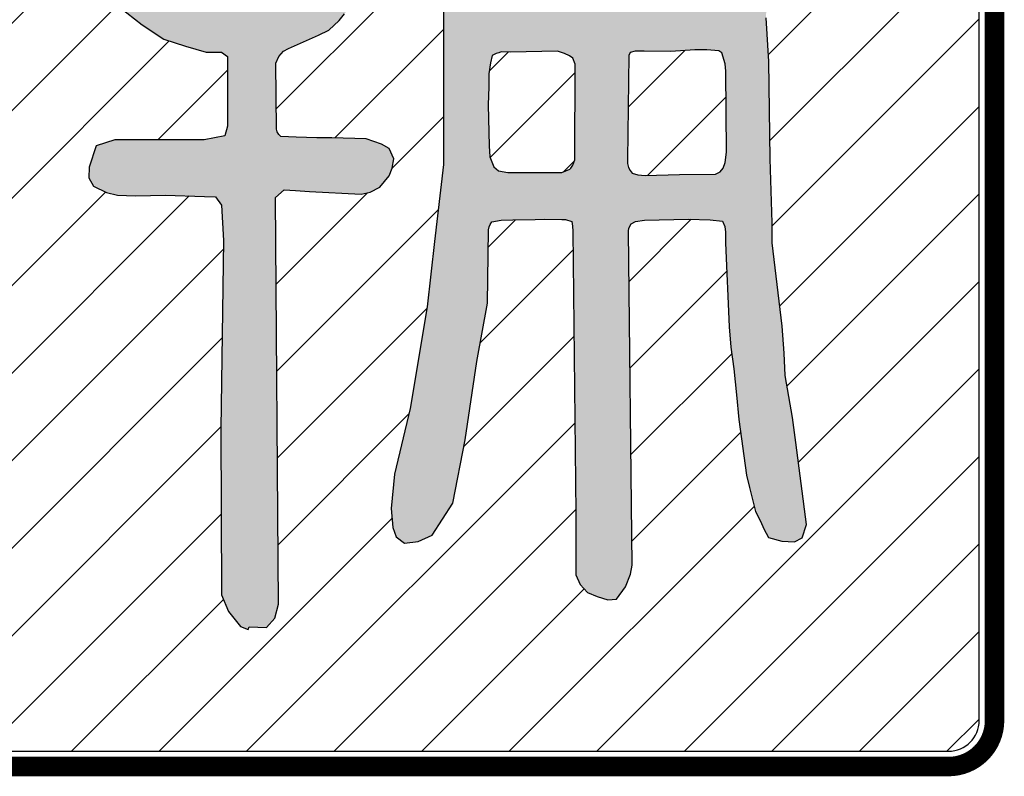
# Model space of a CAD drawing. Extents: x 475446 to 490894, y 3788879 to 3821323.
# Tile 46 of 75: x 484724.39 to 484729.44, y 3818429.85 to 3818433.73. Entities that reach past the tile are written whole.
import ezdxf

# ---------------------------------------------------------------- set-up
doc = ezdxf.new("R2010")
doc.units = 0
doc.header["$LTSCALE"] = 0.5
doc.layers.get('0').update_dxf_attribs({"linetype": 'CONTINUOUS'})
doc.layers.add('TK-PUBLIC', color=7, linetype='CONTINUOUS')
pattern_1 = [(45, (485181.9216356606, 3817979.207602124), (-0.4490128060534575, 0.4490128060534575), [])]

# ---------------------------------------------------------------- blocks, each defined once
blk = doc.blocks.new('02')
h = blk.add_hatch()
h.set_pattern_fill('ANSI31', color=256, scale=0.4)
h.set_pattern_definition(pattern_1)
edge = h.paths.add_edge_path()
edge.add_line((485111.6942535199, 3818307.058824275), (485111.6942535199, 3818322.176979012))
edge.add_arc((485111.3792919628, 3818322.176979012), 0.3149615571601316, 0, 89.99999997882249)
edge.add_line((485111.3792919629, 3818322.49194057), (485092.3241177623, 3818322.49194057))
edge.add_arc((485092.3241177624, 3818322.176979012), 0.314961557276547, 90.00000002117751, 180)
edge.add_line((485092.0091562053, 3818322.176979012), (485092.0091562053, 3818307.058824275))
edge.add_arc((485092.3241177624, 3818307.058824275), 0.3149615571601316, 180, 269.9999999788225)
edge.add_line((485092.3241177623, 3818306.743862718), (485111.3792919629, 3818306.743862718))
edge.add_arc((485111.3792919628, 3818307.058824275), 0.314961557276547, 270.0000000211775, 360)
h.paths.add_polyline_path([(485106.8715060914, 3818320.249691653), (485106.8208253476, 3818320.18805033), (485106.7741702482, 3818320.112751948), (485106.7167942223, 3818319.998045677), (485106.6952676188, 3818319.937099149), (485106.6737410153, 3818319.822371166), (485106.6629777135, 3818319.725577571), (485106.6629777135, 3818319.621597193), (485106.6378492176, 3818319.337968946), (485106.6665796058, 3818319.169481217), (485106.6880638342, 3818319.058335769), (485106.7203537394, 3818318.957959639), (485106.7598050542, 3818318.88268297), (485106.8745994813, 3818318.760789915), (485106.9391369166, 3818318.692678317), (485107.0754579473, 3818318.628149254), (485107.3050468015, 3818318.4696492), (485107.4162393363, 3818318.358525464), (485107.5453565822, 3818318.254566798), (485107.5668831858, 3818318.154168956), (485107.6098940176, 3818318.010780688), (485107.6134959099, 3818317.867370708), (485107.6170978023, 3818317.75622526), (485107.5991730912, 3818317.67378352), (485107.5489584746, 3818317.612836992), (485107.4628520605, 3818317.591320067), (485107.3050468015, 3818317.616419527), (485107.1651662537, 3818317.670200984), (485107.0001572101, 3818317.741895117), (485106.9320178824, 3818317.770577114), (485106.7490841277, 3818317.888887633), (485106.6450953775, 3818317.974911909), (485106.5231395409, 3818318.032275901), (485106.2039271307, 3818318.179268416), (485106.124982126, 3818318.175685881), (485106.0353161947, 3818318.132673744), (485105.9492521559, 3818318.093222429), (485105.9061989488, 3818318.046627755), (485105.8667476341, 3818317.964164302), (485105.8739514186, 3818317.820754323), (485105.9600154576, 3818317.70604805), (485106.064046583, 3818317.612836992), (485106.2182499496, 3818317.519625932), (485106.4083451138, 3818317.386963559), (485106.6199668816, 3818317.257905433), (485107.0216838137, 3818317.071483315), (485107.2440688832, 3818317.035636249), (485107.3803475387, 3818317.028471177), (485107.4592501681, 3818316.999789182), (485107.5668831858, 3818316.989041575), (485107.5991730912, 3818316.693992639), (485107.5750616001, 3818315.243239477), (485107.5865452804, 3818314.520783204), (485107.5578572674, 3818314.457708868), (485107.4832769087, 3818314.417584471), (485107.380008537, 3818314.406098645), (485106.7489993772, 3818314.394634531), (485106.668698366, 3818314.457708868), (485106.6629777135, 3818316.315459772), (485106.6176786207, 3818316.564500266), (485106.5749220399, 3818316.593746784), (485106.4939430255, 3818316.625207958), (485106.4309734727, 3818316.638713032), (485106.3342308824, 3818316.604972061), (485106.2374882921, 3818316.528522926), (485106.1587551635, 3818316.436354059), (485106.1250245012, 3818316.319433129), (485106.1515090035, 3818315.094444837), (485106.1975284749, 3818314.381281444), (485106.1975284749, 3818313.58658823), (485106.1975284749, 3818312.76414665), (485106.1053200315, 3818311.974946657), (485106.0305277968, 3818311.302037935), (485105.8577217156, 3818310.259454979), (485105.6966111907, 3818309.586546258), (485105.6621177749, 3818309.235718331), (485105.6793644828, 3818309.040177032), (485105.713900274, 3818308.942406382), (485105.8002185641, 3818308.879136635), (485105.9383193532, 3818308.896397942), (485106.082140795, 3818308.95966769), (485106.2951185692, 3818309.287849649), (485106.421693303, 3818309.937743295), (485106.542505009, 3818310.742923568), (485106.6518330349, 3818311.34222747), (485106.6575960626, 3818311.836834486), (485106.6606047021, 3818312.091932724), (485106.6662406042, 3818312.123003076), (485106.6775547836, 3818312.148428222), (485106.695945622, 3818312.176675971), (485106.7920102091, 3818312.192200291), (485106.9107031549, 3818312.196455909), (485107.1381732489, 3818312.197867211), (485107.2356785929, 3818312.202101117), (485107.4122984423, 3818312.199278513), (485107.4518768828, 3818312.199278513), (485107.5169228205, 3818312.177479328), (485107.5226010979, 3818312.13214397), (485107.5268386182, 3818312.081141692), (485107.5548910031, 3818309.18478119), (485107.5548910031, 3818308.918197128), (485107.5548910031, 3818308.790702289), (485107.5548910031, 3818308.709585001), (485107.5548910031, 3818308.553104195), (485107.601249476, 3818308.454595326), (485107.6766349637, 3818308.373456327), (485107.7751996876, 3818308.33287597), (485107.8853752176, 3818308.29811452), (485107.9723291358, 3818308.303911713), (485108.0650884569, 3818308.431406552), (485108.117294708, 3818308.55890139), (485108.1346685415, 3818308.651634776), (485108.096700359, 3818312.079730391), (485108.1012345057, 3818312.10928088), (485108.123947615, 3818312.1547248), (485108.1671703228, 3818312.177457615), (485108.2603957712, 3818312.193351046), (485108.7131324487, 3818312.204619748), (485108.9336953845, 3818312.195522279), (485109.0610328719, 3818312.181886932), (485109.0860342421, 3818312.127345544), (485109.0928566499, 3818312.068266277), (485109.0928566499, 3818311.961441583), (485109.1308672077, 3818311.099179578), (485109.1449357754, 3818310.890676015), (485109.1777341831, 3818310.665757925), (485109.2058713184, 3818310.401019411), (485109.2296014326, 3818310.145747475), (485109.3084616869, 3818309.577622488), (485109.3375734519, 3818309.45040991), (485109.399356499, 3818309.203258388), (485109.450291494, 3818309.105118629), (485109.4866494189, 3818309.025173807), (485109.5339401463, 3818308.937933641), (485109.6684814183, 3818308.89796123), (485109.7993784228, 3818308.890687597), (485109.8793828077, 3818308.934307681), (485109.9229868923, 3818309.068793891), (485109.8148453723, 3818309.912014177), (485109.7792925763, 3818310.168154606), (485109.7039918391, 3818310.600295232), (485109.6926352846, 3818310.826841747), (485109.6737359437, 3818311.106236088), (485109.5703404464, 3818311.960725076), (485109.5703404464, 3818312.164256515), (485109.5484748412, 3818312.823225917), (485109.5375420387, 3818313.820299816), (485109.5084302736, 3818314.267356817), (485109.5299145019, 3818316.414620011), (485109.5208038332, 3818316.619779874), (485109.5002518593, 3818316.647115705), (485109.4683433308, 3818316.681312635), (485109.4249934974, 3818316.708670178), (485109.3657105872, 3818316.736027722), (485109.3086735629, 3818316.754266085), (485109.1855312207, 3818316.747426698), (485109.1216717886, 3818316.726908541), (485109.0714995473, 3818316.690431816), (485109.0259038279, 3818316.619779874), (485109.0099283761, 3818316.567344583), (485109.0008177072, 3818316.435138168), (485108.9962411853, 3818316.339386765), (485108.9917070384, 3818316.241377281), (485108.9939952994, 3818316.163885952), (485108.9939952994, 3818316.113730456), (485108.9848422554, 3818316.084093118), (485108.9734433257, 3818316.056735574), (485108.9209828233, 3818316.020280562), (485108.8662764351, 3818316.013441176), (485108.7248703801, 3818316.011161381), (485108.37137643, 3818316.01572097), (485108.2776848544, 3818316.018022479), (485108.2434456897, 3818316.03170125), (485108.1841627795, 3818316.068156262), (485108.1339905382, 3818316.100073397), (485108.1134809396, 3818316.147949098), (485108.1408553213, 3818316.964484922), (485108.175094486, 3818317.028427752), (485108.248064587, 3818317.067184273), (485108.3415866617, 3818317.115038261), (485108.7063947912, 3818317.266090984), (485108.7975862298, 3818317.346296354), (485108.899710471, 3818317.462956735), (485108.9726381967, 3818317.546809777), (485109.0273445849, 3818317.637958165), (485109.0966704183, 3818317.747323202), (485109.3009612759, 3818318.076243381), (485109.3301577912, 3818318.324154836), (485109.2644338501, 3818318.667405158), (485109.1586653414, 3818318.933533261), (485109.0674739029, 3818319.130399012), (485108.8411055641, 3818319.407882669), (485108.6842749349, 3818319.502678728), (485108.563929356, 3818319.601100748), (485108.4763821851, 3818319.641203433), (485108.3268400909, 3818319.692249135), (485108.2100964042, 3818319.71776113), (485108.1189473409, 3818319.71776113), (485108.0277559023, 3818319.681306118), (485107.9694052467, 3818319.622986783), (485107.9474972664, 3818319.53913374), (485107.9803380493, 3818319.418825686), (485108.013136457, 3818319.349541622), (485108.1153030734, 3818319.258414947), (485108.2320043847, 3818319.152675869), (485108.436252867, 3818318.999560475), (485108.4836707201, 3818318.912081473), (485108.5712178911, 3818318.773535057), (485108.6332128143, 3818318.641545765), (485108.6368570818, 3818318.517590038), (485108.6550784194, 3818318.397281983), (485108.6514341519, 3818318.291564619), (485108.6295685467, 3818318.153018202), (485108.5857949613, 3818317.996255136), (485108.5529541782, 3818317.926992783), (485108.4946035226, 3818317.857730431), (485108.436252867, 3818317.806684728), (485108.3267977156, 3818317.755639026), (485108.1918750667, 3818317.697319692), (485108.1335244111, 3818317.697319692), (485108.1335244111, 3818317.784798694), (485108.1261935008, 3818317.916049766), (485108.1371686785, 3818318.061869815), (485108.1335244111, 3818318.233223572), (485108.0970393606, 3818318.397281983), (485108.0569100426, 3818318.535806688), (485107.9839823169, 3818318.65246707), (485107.9073679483, 3818318.714455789), (485107.7466388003, 3818318.842688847), (485107.6590916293, 3818318.897360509), (485107.5241266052, 3818318.955701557), (485107.3928482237, 3818319.032259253), (485107.2066515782, 3818319.200464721), (485107.1738531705, 3818319.291591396), (485107.1920745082, 3818319.452002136), (485107.1847435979, 3818319.809734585), (485107.1847435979, 3818319.966497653), (485107.1920321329, 3818320.090453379), (485107.1774550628, 3818320.174306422), (485107.1118158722, 3818320.214409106), (485107.0716865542, 3818320.228999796), (485107.0206244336, 3818320.258159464), (485106.9374842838, 3818320.270470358)], flags=16)
h.paths.add_polyline_path([(485103.8890544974, 3818320.085155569), (485103.8938852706, 3818319.840305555), (485103.8994787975, 3818319.633886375), (485103.92181053, 3818319.444207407), (485103.916217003, 3818319.221048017), (485103.9385487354, 3818318.875170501), (485103.9274040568, 3818318.629690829), (485103.916217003, 3818318.562751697), (485103.8715535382, 3818318.490210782), (485103.6538721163, 3818318.462332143), (485103.3134297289, 3818318.462332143), (485102.97264834, 3818318.422468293), (485102.9112466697, 3818318.338767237), (485102.8442938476, 3818318.260667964), (485102.7996303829, 3818318.176988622), (485102.7717474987, 3818318.082149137), (485102.7772986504, 3818318.004049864), (485102.8777702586, 3818317.90921038), (485103.0117182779, 3818317.903630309), (485103.1847786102, 3818317.903630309), (485103.480599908, 3818317.903630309), (485103.6089544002, 3818317.903630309), (485103.7652341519, 3818317.903630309), (485103.86570576, 3818317.903630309), (485103.9382521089, 3818317.842249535), (485103.9550326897, 3818317.758570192), (485103.9605838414, 3818317.663730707), (485103.9494391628, 3818317.468471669), (485103.9494391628, 3818317.379212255), (485103.8322293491, 3818317.295532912), (485103.6703560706, 3818317.250892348), (485103.3910611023, 3818317.183041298), (485103.1454967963, 3818317.077063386), (485103.0003617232, 3818316.954323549), (485102.8552266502, 3818316.802923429), (485102.7659420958, 3818316.59092418), (485102.7380168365, 3818316.429145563), (485102.760348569, 3818315.557634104), (485102.760348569, 3818314.921636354), (485102.7994185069, 3818314.564576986), (485102.8719648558, 3818314.380478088), (485103.1063844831, 3818314.19637919), (485103.329659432, 3818314.051319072), (485103.5529343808, 3818313.97879987), (485103.7650222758, 3818313.917419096), (485103.9213020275, 3818313.917419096), (485103.982957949, 3818313.871714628), (485103.9829155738, 3818313.157074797), (485103.9549903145, 3818313.056655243), (485103.7429024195, 3818313.01759475), (485102.8275556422, 3818313.01759475), (485102.6376723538, 3818312.955323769), (485102.5651260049, 3818312.737744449), (485102.559532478, 3818312.626164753), (485102.6097470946, 3818312.54248541), (485102.743737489, 3818312.475524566), (485102.8553537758, 3818312.447624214), (485103.0395587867, 3818312.442044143), (485103.3465247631, 3818312.447624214), (485103.748411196, 3818312.436485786), (485103.8600274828, 3818312.430905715), (485103.9215139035, 3818312.346292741), (485103.9438456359, 3818311.983675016), (485103.9159203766, 3818310.051993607), (485103.9216410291, 3818308.348725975), (485103.994187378, 3818308.175787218), (485104.1169907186, 3818308.02514703), (485104.1951305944, 3818307.99168832), (485104.2066632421, 3818308.018621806), (485104.3848867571, 3818308.013986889), (485104.4686201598, 3818308.108826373), (485104.5076900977, 3818308.253886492), (485104.4741713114, 3818312.424522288), (485104.5634558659, 3818312.502621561), (485104.6806656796, 3818312.497041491), (485104.8258007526, 3818312.48588135), (485105.3560416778, 3818312.457980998), (485105.4453686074, 3818312.48030128), (485105.5458402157, 3818312.530521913), (485105.6407182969, 3818312.647681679), (485105.6741947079, 3818312.725780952), (485105.6909329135, 3818312.820620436), (485105.6407182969, 3818312.926620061), (485105.5625784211, 3818312.971260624), (485105.4062986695, 3818313.027039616), (485105.0546268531, 3818313.038199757), (485104.8983471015, 3818313.038199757), (485104.6862592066, 3818313.043779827), (485104.5315473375, 3818313.051704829), (485104.5082409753, 3818313.0722447), (485104.4917993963, 3818313.09827779), (485104.4849346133, 3818313.125678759), (485104.4795953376, 3818313.803147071), (485104.5111224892, 3818313.873212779), (485104.5567182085, 3818313.925778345), (485104.6093058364, 3818313.953830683), (485104.9179668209, 3818314.09116121), (485105.0231420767, 3818314.143726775), (485105.1283173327, 3818314.241844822), (485105.1844221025, 3818314.308414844), (485105.2440016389, 3818314.403037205), (485105.4579964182, 3818314.684233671), (485105.5035921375, 3818314.810382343), (485105.5596545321, 3818315.024162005), (485105.6052502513, 3818315.25544181), (485105.6508459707, 3818315.978527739), (485105.6613550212, 3818316.395534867), (485105.6297854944, 3818316.633827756), (485105.5734688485, 3818316.83796714), (485105.4893116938, 3818316.922059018), (485105.4016797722, 3818316.981637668), (485105.2999792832, 3818317.055220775), (485105.1527678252, 3818317.153338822), (485105.0125059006, 3818317.212917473), (485104.8091896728, 3818317.251456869), (485104.6163401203, 3818317.275991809), (485104.4971386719, 3818317.290017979), (485104.4270077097, 3818317.335917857), (485104.423532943, 3818317.413018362), (485104.4235753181, 3818317.872364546), (485104.4621367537, 3818317.921412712), (485104.5147243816, 3818317.963469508), (485104.5673120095, 3818317.973978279), (485104.6269339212, 3818317.984487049), (485105.5490607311, 3818317.970569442), (485105.6542359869, 3818318.075700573), (485105.6822883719, 3818318.121253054), (485105.7068236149, 3818318.191340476), (485105.7103407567, 3818318.299989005), (485105.6998317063, 3818318.405098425), (485105.6752964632, 3818318.44715522), (485105.556095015, 3818318.492707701), (485105.4193502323, 3818318.520738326), (485104.4935791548, 3818318.531789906), (485104.437474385, 3818318.577342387), (485104.4443391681, 3818319.920662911), (485104.4443391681, 3818319.983737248), (485104.4162867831, 3818320.074842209), (485104.3812424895, 3818320.130903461), (485104.3496729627, 3818320.169464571), (485104.3040772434, 3818320.204508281), (485104.2269543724, 3818320.236034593), (485104.1188128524, 3818320.273705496), (485104.0528346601, 3818320.269580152), (485104.0129595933, 3818320.257204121), (485103.9621093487, 3818320.229716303), (485103.9442270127, 3818320.209111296), (485103.9112167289, 3818320.183013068)], flags=16)
h = blk.add_hatch(color=256)
h.dxf.hatch_style = 1
h.paths.add_polyline_path([(485103.8890544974, 3818320.085155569), (485103.8938852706, 3818319.840305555), (485103.8994787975, 3818319.633886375), (485103.92181053, 3818319.444207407), (485103.916217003, 3818319.221048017), (485103.9385487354, 3818318.875170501), (485103.9274040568, 3818318.629690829), (485103.916217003, 3818318.562751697), (485103.8715535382, 3818318.490210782), (485103.6538721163, 3818318.462332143), (485103.3134297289, 3818318.462332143), (485102.97264834, 3818318.422468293), (485102.9112466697, 3818318.338767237), (485102.8442938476, 3818318.260667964), (485102.7996303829, 3818318.176988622), (485102.7717474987, 3818318.082149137), (485102.7772986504, 3818318.004049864), (485102.8777702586, 3818317.90921038), (485103.0117182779, 3818317.903630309), (485103.1847786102, 3818317.903630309), (485103.480599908, 3818317.903630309), (485103.6089544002, 3818317.903630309), (485103.7652341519, 3818317.903630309), (485103.86570576, 3818317.903630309), (485103.9382521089, 3818317.842249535), (485103.9550326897, 3818317.758570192), (485103.9605838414, 3818317.663730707), (485103.9494391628, 3818317.468471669), (485103.9494391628, 3818317.379212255), (485103.8322293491, 3818317.295532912), (485103.6703560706, 3818317.250892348), (485103.3910611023, 3818317.183041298), (485103.1454967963, 3818317.077063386), (485103.0003617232, 3818316.954323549), (485102.8552266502, 3818316.802923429), (485102.7659420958, 3818316.59092418), (485102.7380168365, 3818316.429145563), (485102.760348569, 3818315.557634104), (485102.760348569, 3818314.921636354), (485102.7994185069, 3818314.564576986), (485102.8719648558, 3818314.380478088), (485103.1063844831, 3818314.19637919), (485103.329659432, 3818314.051319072), (485103.5529343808, 3818313.97879987), (485103.7650222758, 3818313.917419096), (485103.9213020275, 3818313.917419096), (485103.982957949, 3818313.871714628), (485103.9829155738, 3818313.157074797), (485103.9549903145, 3818313.056655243), (485103.7429024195, 3818313.01759475), (485102.8275556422, 3818313.01759475), (485102.6376723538, 3818312.955323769), (485102.5651260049, 3818312.737744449), (485102.559532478, 3818312.626164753), (485102.6097470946, 3818312.54248541), (485102.743737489, 3818312.475524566), (485102.8553537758, 3818312.447624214), (485103.0395587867, 3818312.442044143), (485103.3465247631, 3818312.447624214), (485103.748411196, 3818312.436485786), (485103.8600274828, 3818312.430905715), (485103.9215139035, 3818312.346292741), (485103.9438456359, 3818311.983675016), (485103.9159203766, 3818310.051993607), (485103.9216410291, 3818308.348725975), (485103.994187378, 3818308.175787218), (485104.1169907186, 3818308.02514703), (485104.1951305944, 3818307.99168832), (485104.2066632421, 3818308.018621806), (485104.3848867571, 3818308.013986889), (485104.4686201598, 3818308.108826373), (485104.5076900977, 3818308.253886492), (485104.4741713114, 3818312.424522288), (485104.5634558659, 3818312.502621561), (485104.6806656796, 3818312.497041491), (485104.8258007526, 3818312.48588135), (485105.3560416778, 3818312.457980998), (485105.4453686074, 3818312.48030128), (485105.5458402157, 3818312.530521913), (485105.6407182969, 3818312.647681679), (485105.6741947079, 3818312.725780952), (485105.6909329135, 3818312.820620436), (485105.6407182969, 3818312.926620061), (485105.5625784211, 3818312.971260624), (485105.4062986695, 3818313.027039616), (485105.0546268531, 3818313.038199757), (485104.8983471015, 3818313.038199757), (485104.6862592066, 3818313.043779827), (485104.5315473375, 3818313.051704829), (485104.5082409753, 3818313.0722447), (485104.4917993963, 3818313.09827779), (485104.4849346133, 3818313.125678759), (485104.4795953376, 3818313.803147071), (485104.5111224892, 3818313.873212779), (485104.5567182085, 3818313.925778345), (485104.6093058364, 3818313.953830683), (485104.9179668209, 3818314.09116121), (485105.0231420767, 3818314.143726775), (485105.1283173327, 3818314.241844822), (485105.1844221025, 3818314.308414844), (485105.2440016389, 3818314.403037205), (485105.4579964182, 3818314.684233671), (485105.5035921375, 3818314.810382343), (485105.5596545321, 3818315.024162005), (485105.6052502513, 3818315.25544181), (485105.6508459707, 3818315.978527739), (485105.6613550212, 3818316.395534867), (485105.6297854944, 3818316.633827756), (485105.5734688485, 3818316.83796714), (485105.4893116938, 3818316.922059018), (485105.4016797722, 3818316.981637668), (485105.2999792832, 3818317.055220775), (485105.1527678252, 3818317.153338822), (485105.0125059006, 3818317.212917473), (485104.8091896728, 3818317.251456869), (485104.6163401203, 3818317.275991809), (485104.4971386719, 3818317.290017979), (485104.4270077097, 3818317.335917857), (485104.423532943, 3818317.413018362), (485104.4235753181, 3818317.872364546), (485104.4621367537, 3818317.921412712), (485104.5147243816, 3818317.963469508), (485104.5673120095, 3818317.973978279), (485104.6269339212, 3818317.984487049), (485105.5490607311, 3818317.970569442), (485105.6542359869, 3818318.075700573), (485105.6822883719, 3818318.121253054), (485105.7068236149, 3818318.191340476), (485105.7103407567, 3818318.299989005), (485105.6998317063, 3818318.405098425), (485105.6752964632, 3818318.44715522), (485105.556095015, 3818318.492707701), (485105.4193502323, 3818318.520738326), (485104.4935791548, 3818318.531789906), (485104.437474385, 3818318.577342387), (485104.4443391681, 3818319.920662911), (485104.4443391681, 3818319.983737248), (485104.4162867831, 3818320.074842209), (485104.3812424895, 3818320.130903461), (485104.3496729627, 3818320.169464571), (485104.3040772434, 3818320.204508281), (485104.2269543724, 3818320.236034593), (485104.1188128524, 3818320.273705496), (485104.0528346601, 3818320.269580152), (485104.0129595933, 3818320.257204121), (485103.9621093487, 3818320.229716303), (485103.9442270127, 3818320.209111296), (485103.9112167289, 3818320.183013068)])
h.paths.add_polyline_path([(485104.4736204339, 3818315.45582496), (485104.6920646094, 3818315.464727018), (485104.9729274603, 3818315.460275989), (485105.0821283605, 3818315.446922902), (485105.1044177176, 3818315.420173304), (485105.1245035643, 3818315.362244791), (485105.1334023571, 3818315.328829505), (485105.0999683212, 3818315.119392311), (485105.0799248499, 3818314.972356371), (485105.0108108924, 3818314.767370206), (485104.8793206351, 3818314.573544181), (485104.7277445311, 3818314.479964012), (485104.5895166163, 3818314.43095927), (485104.4424322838, 3818314.426486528), (485104.440458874, 3818314.491381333), (485104.4290417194, 3818314.954530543), (485104.4334911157, 3818315.382306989), (485104.4334911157, 3818315.426860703), (485104.4468816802, 3818315.451373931)], flags=16)
h.paths.add_polyline_path([(485103.1782528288, 3818315.435827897), (485103.265206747, 3818315.460341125), (485103.3989428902, 3818315.464792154), (485103.4947956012, 3818315.480403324), (485103.599547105, 3818315.49375641), (485103.6619657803, 3818315.49375641), (485103.7332832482, 3818315.498229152), (485103.7622678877, 3818315.498229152), (485103.8358312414, 3818315.489305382), (485103.8603241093, 3818315.451439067), (485103.8915546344, 3818315.395725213), (485103.9115981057, 3818315.346720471), (485103.927234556, 3818315.286555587), (485103.942828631, 3818314.687229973), (485103.9361333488, 3818314.595886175), (485103.9361333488, 3818314.564685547), (485103.9383792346, 3818314.466654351), (485103.8737146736, 3818314.437690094), (485103.7979478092, 3818314.437690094), (485103.6106917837, 3818314.448850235), (485103.4613615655, 3818314.486716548), (485103.3855523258, 3818314.526819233), (485103.3342783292, 3818314.615948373), (485103.311988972, 3818314.671640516), (485103.2852502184, 3818314.729569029), (485103.2696561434, 3818314.78526117), (485103.2451209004, 3818314.856564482), (485103.2272809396, 3818314.918944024), (485103.2206280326, 3818314.972421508), (485103.200542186, 3818315.166247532), (485103.1893975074, 3818315.293242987), (485103.1738034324, 3818315.348935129)], flags=16)
h.paths.add_polyline_path([(485104.4405677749, 3818316.819120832), (485104.4250160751, 3818316.037281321), (485104.4250160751, 3818315.995072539), (485104.4761205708, 3818315.963980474), (485104.5116733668, 3818315.959529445), (485104.5516755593, 3818315.957314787), (485105.1383602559, 3818315.939532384), (485105.1739130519, 3818315.9506491), (485105.1961176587, 3818315.977290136), (485105.2072199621, 3818316.003952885), (485105.2139152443, 3818316.337128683), (485105.1872188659, 3818316.461518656), (485105.1494625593, 3818316.610335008), (485105.0272524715, 3818316.692516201), (485104.9361034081, 3818316.752485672), (485104.8427932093, 3818316.792479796), (485104.709438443, 3818316.816906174), (485104.5538790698, 3818316.852449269), (485104.5227756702, 3818316.852449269), (485104.4716711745, 3818316.854663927)], flags=16)
h.paths.add_polyline_path([(485103.9313449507, 3818316.790048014), (485103.935751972, 3818316.352479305), (485103.9402013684, 3818316.101484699), (485103.9402013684, 3818316.057061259), (485103.935751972, 3818316.010423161), (485103.9179967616, 3818315.979309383), (485103.8313394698, 3818315.939336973), (485103.7468856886, 3818315.917125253), (485103.4224187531, 3818315.883796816), (485103.331312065, 3818315.881582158), (485103.2424512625, 3818315.886033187), (485103.2180007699, 3818315.892698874), (485103.1824479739, 3818315.897128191), (485103.1735491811, 3818316.037064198), (485103.1691421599, 3818316.397033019), (485103.1957961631, 3818316.45700249), (485103.2291030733, 3818316.510306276), (485103.3024545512, 3818316.588036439), (485103.4936514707, 3818316.734876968), (485103.5914110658, 3818316.763754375), (485103.6558637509, 3818316.788180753), (485103.7492163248, 3818316.812607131), (485103.8003208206, 3818316.819272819), (485103.8358736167, 3818316.828153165), (485103.8714264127, 3818316.828153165), (485103.8958769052, 3818316.823723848)], flags=16)
h = blk.add_hatch(color=256)
h.dxf.hatch_style = 1
h.paths.add_polyline_path([(485108.1080569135, 3818315.405126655), (485108.0871235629, 3818314.519306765), (485108.1011073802, 3818314.479790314), (485108.1313209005, 3818314.44722181), (485108.1801795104, 3818314.42631283), (485108.2150966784, 3818314.423989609), (485108.8873369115, 3818314.412351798), (485108.931534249, 3818314.423989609), (485108.9873423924, 3818314.437928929), (485109.0222171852, 3818314.463506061), (485109.0431505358, 3818314.498376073), (485109.0594649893, 3818315.35666472), (485109.0478541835, 3818315.403172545), (485109.0152676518, 3818315.426426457), (485108.8408089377, 3818315.463619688), (485108.2709048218, 3818315.49384326), (485108.2267074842, 3818315.477559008), (485108.1848407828, 3818315.461296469), (485108.1499659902, 3818315.449658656)], flags=16)
h.paths.add_polyline_path([(485108.1010226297, 3818313.881094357), (485108.0847929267, 3818312.815800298), (485108.0847929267, 3818312.773938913), (485108.0964037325, 3818312.732099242), (485108.1150488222, 3818312.701875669), (485108.1336515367, 3818312.676298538), (485108.1941209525, 3818312.657691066), (485108.2662435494, 3818312.650721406), (485108.6197798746, 3818312.660014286), (485108.9896306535, 3818312.664660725), (485109.0384892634, 3818312.687914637), (485109.0687451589, 3818312.725129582), (485109.0873478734, 3818312.785576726), (485109.1036199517, 3818312.890186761), (485109.0942550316, 3818313.72302855), (485109.0873054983, 3818313.797436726), (485109.0547189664, 3818313.909038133), (485109.02217481, 3818313.929968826), (485108.898862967, 3818313.939261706), (485108.7779241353, 3818313.939261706), (485108.5313428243, 3818313.922977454), (485108.2568786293, 3818313.927645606), (485108.1638226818, 3818313.927645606), (485108.1126334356, 3818313.913684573)], flags=16)
h.paths.add_polyline_path([(485106.6968778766, 3818313.880594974), (485106.6821313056, 3818313.806903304), (485106.6636980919, 3818313.692674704), (485106.6636980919, 3818313.560034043), (485106.6563248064, 3818313.375783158), (485106.6673847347, 3818312.955736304), (485106.6747580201, 3818312.841507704), (485106.7153110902, 3818312.738330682), (485106.7632374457, 3818312.697793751), (485106.8590901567, 3818312.683072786), (485107.2719941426, 3818312.683072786), (485107.4120441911, 3818312.683072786), (485107.4933622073, 3818312.717530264), (485107.5069222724, 3818312.727474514), (485107.5268386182, 3818312.757328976), (485107.5476872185, 3818312.812521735), (485107.550907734, 3818313.792486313), (485107.5254402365, 3818313.854974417), (485107.4930232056, 3818313.878119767), (485107.4397999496, 3818313.903566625), (485107.3680163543, 3818313.926711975), (485106.886379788, 3818313.91746252), (485106.7921797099, 3818313.918634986), (485106.7677292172, 3818313.908972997), (485106.7404395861, 3818313.901590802), (485106.7176841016, 3818313.894186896)], flags=16)
h.paths.add_polyline_path([(485106.8715060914, 3818320.249691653), (485106.8208253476, 3818320.18805033), (485106.7741702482, 3818320.112751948), (485106.7167942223, 3818319.998045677), (485106.6952676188, 3818319.937099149), (485106.6737410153, 3818319.822371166), (485106.6629777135, 3818319.725577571), (485106.6629777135, 3818319.621597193), (485106.6378492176, 3818319.337968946), (485106.6665796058, 3818319.169481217), (485106.6880638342, 3818319.058335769), (485106.7203537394, 3818318.957959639), (485106.7598050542, 3818318.88268297), (485106.8745994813, 3818318.760789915), (485106.9391369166, 3818318.692678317), (485107.0754579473, 3818318.628149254), (485107.3050468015, 3818318.4696492), (485107.4162393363, 3818318.358525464), (485107.5453565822, 3818318.254566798), (485107.5668831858, 3818318.154168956), (485107.6098940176, 3818318.010780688), (485107.6134959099, 3818317.867370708), (485107.6170978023, 3818317.75622526), (485107.5991730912, 3818317.67378352), (485107.5489584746, 3818317.612836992), (485107.4628520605, 3818317.591320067), (485107.3050468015, 3818317.616419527), (485107.1651662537, 3818317.670200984), (485107.0001572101, 3818317.741895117), (485106.9320178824, 3818317.770577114), (485106.7490841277, 3818317.888887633), (485106.6450953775, 3818317.974911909), (485106.5231395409, 3818318.032275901), (485106.2039271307, 3818318.179268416), (485106.124982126, 3818318.175685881), (485106.0353161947, 3818318.132673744), (485105.9492521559, 3818318.093222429), (485105.9061989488, 3818318.046627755), (485105.8667476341, 3818317.964164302), (485105.8739514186, 3818317.820754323), (485105.9600154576, 3818317.70604805), (485106.064046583, 3818317.612836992), (485106.2182499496, 3818317.519625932), (485106.4083451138, 3818317.386963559), (485106.6199668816, 3818317.257905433), (485107.0216838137, 3818317.071483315), (485107.2440688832, 3818317.035636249), (485107.3803475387, 3818317.028471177), (485107.4592501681, 3818316.999789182), (485107.5668831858, 3818316.989041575), (485107.5991730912, 3818316.693992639), (485107.5750616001, 3818315.243239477), (485107.5865452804, 3818314.520783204), (485107.5578572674, 3818314.457708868), (485107.4832769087, 3818314.417584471), (485107.380008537, 3818314.406098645), (485106.7489993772, 3818314.394634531), (485106.668698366, 3818314.457708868), (485106.6629777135, 3818316.315459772), (485106.6176786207, 3818316.564500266), (485106.5749220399, 3818316.593746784), (485106.4939430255, 3818316.625207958), (485106.4309734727, 3818316.638713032), (485106.3342308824, 3818316.604972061), (485106.2374882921, 3818316.528522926), (485106.1587551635, 3818316.436354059), (485106.1250245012, 3818316.319433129), (485106.1515090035, 3818315.094444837), (485106.1975284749, 3818314.381281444), (485106.1975284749, 3818313.58658823), (485106.1975284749, 3818312.76414665), (485106.1053200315, 3818311.974946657), (485106.0305277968, 3818311.302037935), (485105.8577217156, 3818310.259454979), (485105.6966111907, 3818309.586546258), (485105.6621177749, 3818309.235718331), (485105.6793644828, 3818309.040177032), (485105.713900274, 3818308.942406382), (485105.8002185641, 3818308.879136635), (485105.9383193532, 3818308.896397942), (485106.082140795, 3818308.95966769), (485106.2951185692, 3818309.287849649), (485106.421693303, 3818309.937743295), (485106.542505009, 3818310.742923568), (485106.6518330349, 3818311.34222747), (485106.6575960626, 3818311.836834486), (485106.6606047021, 3818312.091932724), (485106.6662406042, 3818312.123003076), (485106.6775547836, 3818312.148428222), (485106.695945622, 3818312.176675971), (485106.7920102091, 3818312.192200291), (485106.9107031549, 3818312.196455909), (485107.1381732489, 3818312.197867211), (485107.2356785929, 3818312.202101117), (485107.4122984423, 3818312.199278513), (485107.4518768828, 3818312.199278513), (485107.5169228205, 3818312.177479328), (485107.5226010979, 3818312.13214397), (485107.5268386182, 3818312.081141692), (485107.5548910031, 3818309.18478119), (485107.5548910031, 3818308.918197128), (485107.5548910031, 3818308.790702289), (485107.5548910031, 3818308.709585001), (485107.5548910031, 3818308.553104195), (485107.601249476, 3818308.454595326), (485107.6766349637, 3818308.373456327), (485107.7751996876, 3818308.33287597), (485107.8853752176, 3818308.29811452), (485107.9723291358, 3818308.303911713), (485108.0650884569, 3818308.431406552), (485108.117294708, 3818308.55890139), (485108.1346685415, 3818308.651634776), (485108.096700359, 3818312.079730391), (485108.1012345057, 3818312.10928088), (485108.123947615, 3818312.1547248), (485108.1671703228, 3818312.177457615), (485108.2603957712, 3818312.193351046), (485108.7131324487, 3818312.204619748), (485108.9336953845, 3818312.195522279), (485109.0610328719, 3818312.181886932), (485109.0860342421, 3818312.127345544), (485109.0928566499, 3818312.068266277), (485109.0928566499, 3818311.961441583), (485109.1308672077, 3818311.099179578), (485109.1449357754, 3818310.890676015), (485109.1777341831, 3818310.665757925), (485109.2058713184, 3818310.401019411), (485109.2296014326, 3818310.145747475), (485109.3084616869, 3818309.577622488), (485109.3375734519, 3818309.45040991), (485109.399356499, 3818309.203258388), (485109.450291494, 3818309.105118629), (485109.4866494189, 3818309.025173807), (485109.5339401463, 3818308.937933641), (485109.6684814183, 3818308.89796123), (485109.7993784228, 3818308.890687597), (485109.8793828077, 3818308.934307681), (485109.9229868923, 3818309.068793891), (485109.8148453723, 3818309.912014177), (485109.7792925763, 3818310.168154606), (485109.7039918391, 3818310.600295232), (485109.6926352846, 3818310.826841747), (485109.6737359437, 3818311.106236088), (485109.5703404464, 3818311.960725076), (485109.5703404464, 3818312.164256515), (485109.5484748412, 3818312.823225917), (485109.5375420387, 3818313.820299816), (485109.5084302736, 3818314.267356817), (485109.5299145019, 3818316.414620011), (485109.5208038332, 3818316.619779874), (485109.5002518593, 3818316.647115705), (485109.4683433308, 3818316.681312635), (485109.4249934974, 3818316.708670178), (485109.3657105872, 3818316.736027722), (485109.3086735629, 3818316.754266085), (485109.1855312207, 3818316.747426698), (485109.1216717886, 3818316.726908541), (485109.0714995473, 3818316.690431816), (485109.0259038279, 3818316.619779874), (485109.0099283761, 3818316.567344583), (485109.0008177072, 3818316.435138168), (485108.9962411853, 3818316.339386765), (485108.9917070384, 3818316.241377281), (485108.9939952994, 3818316.163885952), (485108.9939952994, 3818316.113730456), (485108.9848422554, 3818316.084093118), (485108.9734433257, 3818316.056735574), (485108.9209828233, 3818316.020280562), (485108.8662764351, 3818316.013441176), (485108.7248703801, 3818316.011161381), (485108.37137643, 3818316.01572097), (485108.2776848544, 3818316.018022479), (485108.2434456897, 3818316.03170125), (485108.1841627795, 3818316.068156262), (485108.1339905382, 3818316.100073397), (485108.1134809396, 3818316.147949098), (485108.1408553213, 3818316.964484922), (485108.175094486, 3818317.028427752), (485108.248064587, 3818317.067184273), (485108.3415866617, 3818317.115038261), (485108.7063947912, 3818317.266090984), (485108.7975862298, 3818317.346296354), (485108.899710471, 3818317.462956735), (485108.9726381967, 3818317.546809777), (485109.0273445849, 3818317.637958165), (485109.0966704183, 3818317.747323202), (485109.3009612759, 3818318.076243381), (485109.3301577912, 3818318.324154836), (485109.2644338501, 3818318.667405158), (485109.1586653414, 3818318.933533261), (485109.0674739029, 3818319.130399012), (485108.8411055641, 3818319.407882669), (485108.6842749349, 3818319.502678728), (485108.563929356, 3818319.601100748), (485108.4763821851, 3818319.641203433), (485108.3268400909, 3818319.692249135), (485108.2100964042, 3818319.71776113), (485108.1189473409, 3818319.71776113), (485108.0277559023, 3818319.681306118), (485107.9694052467, 3818319.622986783), (485107.9474972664, 3818319.53913374), (485107.9803380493, 3818319.418825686), (485108.013136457, 3818319.349541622), (485108.1153030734, 3818319.258414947), (485108.2320043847, 3818319.152675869), (485108.436252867, 3818318.999560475), (485108.4836707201, 3818318.912081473), (485108.5712178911, 3818318.773535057), (485108.6332128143, 3818318.641545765), (485108.6368570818, 3818318.517590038), (485108.6550784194, 3818318.397281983), (485108.6514341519, 3818318.291564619), (485108.6295685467, 3818318.153018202), (485108.5857949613, 3818317.996255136), (485108.5529541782, 3818317.926992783), (485108.4946035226, 3818317.857730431), (485108.436252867, 3818317.806684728), (485108.3267977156, 3818317.755639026), (485108.1918750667, 3818317.697319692), (485108.1335244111, 3818317.697319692), (485108.1335244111, 3818317.784798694), (485108.1261935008, 3818317.916049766), (485108.1371686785, 3818318.061869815), (485108.1335244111, 3818318.233223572), (485108.0970393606, 3818318.397281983), (485108.0569100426, 3818318.535806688), (485107.9839823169, 3818318.65246707), (485107.9073679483, 3818318.714455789), (485107.7466388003, 3818318.842688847), (485107.6590916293, 3818318.897360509), (485107.5241266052, 3818318.955701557), (485107.3928482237, 3818319.032259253), (485107.2066515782, 3818319.200464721), (485107.1738531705, 3818319.291591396), (485107.1920745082, 3818319.452002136), (485107.1847435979, 3818319.809734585), (485107.1847435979, 3818319.966497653), (485107.1920321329, 3818320.090453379), (485107.1774550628, 3818320.174306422), (485107.1118158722, 3818320.214409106), (485107.0716865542, 3818320.228999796), (485107.0206244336, 3818320.258159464), (485106.9374842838, 3818320.270470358)])
h = blk.add_hatch()
h.set_pattern_fill('ANSI31', color=256, scale=0.4)
h.set_pattern_definition(pattern_1)
h.paths.add_polyline_path([(485106.6968778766, 3818313.880594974), (485106.6821313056, 3818313.806903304), (485106.6636980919, 3818313.692674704), (485106.6636980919, 3818313.560034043), (485106.6563248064, 3818313.375783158), (485106.6673847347, 3818312.955736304), (485106.6747580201, 3818312.841507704), (485106.7153110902, 3818312.738330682), (485106.7632374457, 3818312.697793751), (485106.8590901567, 3818312.683072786), (485107.2719941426, 3818312.683072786), (485107.4120441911, 3818312.683072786), (485107.4933622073, 3818312.717530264), (485107.5069222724, 3818312.727474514), (485107.5268386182, 3818312.757328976), (485107.5476872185, 3818312.812521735), (485107.550907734, 3818313.792486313), (485107.5254402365, 3818313.854974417), (485107.4930232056, 3818313.878119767), (485107.4397999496, 3818313.903566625), (485107.3680163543, 3818313.926711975), (485106.886379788, 3818313.91746252), (485106.7921797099, 3818313.918634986), (485106.7677292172, 3818313.908972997), (485106.7404395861, 3818313.901590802), (485106.7176841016, 3818313.894186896)])
h = blk.add_hatch()
h.set_pattern_fill('ANSI31', color=256, scale=0.4)
h.set_pattern_definition(pattern_1)
h.paths.add_polyline_path([(485108.1010226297, 3818313.881094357), (485108.0847929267, 3818312.815800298), (485108.0847929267, 3818312.773938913), (485108.0964037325, 3818312.732099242), (485108.1150488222, 3818312.701875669), (485108.1336515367, 3818312.676298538), (485108.1941209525, 3818312.657691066), (485108.2662435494, 3818312.650721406), (485108.6197798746, 3818312.660014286), (485108.9896306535, 3818312.664660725), (485109.0384892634, 3818312.687914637), (485109.0687451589, 3818312.725129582), (485109.0873478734, 3818312.785576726), (485109.1036199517, 3818312.890186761), (485109.0942550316, 3818313.72302855), (485109.0873054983, 3818313.797436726), (485109.0547189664, 3818313.909038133), (485109.02217481, 3818313.929968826), (485108.898862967, 3818313.939261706), (485108.7779241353, 3818313.939261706), (485108.5313428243, 3818313.922977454), (485108.2568786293, 3818313.927645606), (485108.1638226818, 3818313.927645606), (485108.1126334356, 3818313.913684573)])
for points in [[(485102.8719648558, 3818314.380478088), (485103.1063844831, 3818314.19637919), (485103.329659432, 3818314.051319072), (485103.5529343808, 3818313.97879987), (485103.7650222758, 3818313.917419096), (485103.9213020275, 3818313.917419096), (485103.982957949, 3818313.871714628), (485103.9829155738, 3818313.157074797), (485103.9549903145, 3818313.056655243), (485103.9549903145, 3818313.056655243), (485103.7429024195, 3818313.01759475), (485102.8275556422, 3818313.01759475), (485102.6376723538, 3818312.955323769), (485102.5651260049, 3818312.737744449), (485102.559532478, 3818312.626164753), (485102.6097470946, 3818312.54248541), (485102.743737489, 3818312.475524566), (485102.8553537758, 3818312.447624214), (485103.0395587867, 3818312.442044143), (485103.3465247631, 3818312.447624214), (485103.748411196, 3818312.436485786), (485103.8600274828, 3818312.430905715), (485103.8600274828, 3818312.430905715), (485103.8600274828, 3818312.430905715), (485103.9215139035, 3818312.346292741), (485103.9438456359, 3818311.983675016), (485103.9159203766, 3818310.051993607), (485103.9216410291, 3818308.348725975), (485103.994187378, 3818308.175787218), (485104.1169907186, 3818308.02514703), (485104.1951305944, 3818307.99168832), (485104.2066632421, 3818308.018621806), (485104.3848867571, 3818308.013986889), (485104.3848867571, 3818308.013986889), (485104.4686201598, 3818308.108826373), (485104.5076900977, 3818308.253886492), (485104.4741713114, 3818312.424522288), (485104.4741713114, 3818312.424522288), (485104.5634558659, 3818312.502621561), (485104.6806656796, 3818312.497041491), (485104.8258007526, 3818312.48588135), (485105.3560416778, 3818312.457980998), (485105.4453686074, 3818312.48030128), (485105.5458402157, 3818312.530521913), (485105.5458402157, 3818312.530521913), (485105.6407182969, 3818312.647681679), (485105.6741947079, 3818312.725780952), (485105.6909329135, 3818312.820620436), (485105.6407182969, 3818312.926620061), (485105.5625784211, 3818312.971260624), (485105.4062986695, 3818313.027039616), (485105.0546268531, 3818313.038199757), (485104.8983471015, 3818313.038199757), (485104.6862592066, 3818313.043779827), (485104.5315473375, 3818313.051704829), (485104.5082409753, 3818313.0722447), (485104.4917993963, 3818313.09827779), (485104.4849346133, 3818313.125678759), (485104.4795953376, 3818313.803147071), (485104.5111224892, 3818313.873212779), (485104.5567182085, 3818313.925778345), (485104.6093058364, 3818313.953830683), (485104.9179668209, 3818314.09116121), (485105.0231420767, 3818314.143726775), (485105.1283173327, 3818314.241844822), (485105.1844221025, 3818314.308414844)], [(485106.1975284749, 3818314.381281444), (485106.1975284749, 3818313.58658823), (485106.1975284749, 3818312.76414665), (485106.1053200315, 3818311.974946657), (485106.0305277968, 3818311.302037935), (485105.8577217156, 3818310.259454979), (485105.6966111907, 3818309.586546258), (485105.6621177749, 3818309.235718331), (485105.6793644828, 3818309.040177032), (485105.713900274, 3818308.942406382), (485105.8002185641, 3818308.879136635), (485105.9383193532, 3818308.896397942), (485106.082140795, 3818308.95966769), (485106.2951185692, 3818309.287849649), (485106.421693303, 3818309.937743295), (485106.542505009, 3818310.742923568), (485106.6518330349, 3818311.34222747), (485106.6575960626, 3818311.836834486), (485106.6606047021, 3818312.091932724), (485106.6662406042, 3818312.123003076), (485106.6775547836, 3818312.148428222), (485106.695945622, 3818312.176675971), (485106.7920102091, 3818312.192200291), (485106.9107031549, 3818312.196455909), (485107.1381732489, 3818312.197867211), (485107.2356785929, 3818312.202101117), (485107.4122984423, 3818312.199278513), (485107.4518768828, 3818312.199278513), (485107.5169228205, 3818312.177479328), (485107.5226010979, 3818312.13214397), (485107.5268386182, 3818312.081141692), (485107.5548910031, 3818309.18478119), (485107.5548910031, 3818308.918197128), (485107.5548910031, 3818308.790702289), (485107.5548910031, 3818308.709585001), (485107.5548910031, 3818308.553104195), (485107.601249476, 3818308.454595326), (485107.6766349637, 3818308.373456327), (485107.7751996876, 3818308.33287597), (485107.8853752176, 3818308.29811452), (485107.9723291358, 3818308.303911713), (485107.9723291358, 3818308.303911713), (485108.0650884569, 3818308.431406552), (485108.117294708, 3818308.55890139), (485108.1346685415, 3818308.651634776), (485108.096700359, 3818312.079730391), (485108.1012345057, 3818312.10928088), (485108.123947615, 3818312.1547248), (485108.1671703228, 3818312.177457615), (485108.2603957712, 3818312.193351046), (485108.7131324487, 3818312.204619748), (485108.9336953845, 3818312.195522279), (485109.0610328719, 3818312.181886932), (485109.0860342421, 3818312.127345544), (485109.0928566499, 3818312.068266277), (485109.0928566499, 3818311.961441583), (485109.1308672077, 3818311.099179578), (485109.1449357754, 3818310.890676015), (485109.1777341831, 3818310.665757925), (485109.2058713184, 3818310.401019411), (485109.2296014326, 3818310.145747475), (485109.3084616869, 3818309.577622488), (485109.3375734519, 3818309.45040991), (485109.399356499, 3818309.203258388), (485109.450291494, 3818309.105118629), (485109.4866494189, 3818309.025173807), (485109.5339401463, 3818308.937933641), (485109.6684814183, 3818308.89796123), (485109.7993784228, 3818308.890687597), (485109.8793828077, 3818308.934307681), (485109.9229868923, 3818309.068793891), (485109.8148453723, 3818309.912014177), (485109.7792925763, 3818310.168154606), (485109.7039918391, 3818310.600295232), (485109.6926352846, 3818310.826841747), (485109.6737359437, 3818311.106236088), (485109.5703404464, 3818311.960725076), (485109.5703404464, 3818312.164256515), (485109.5484748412, 3818312.823225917), (485109.5375420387, 3818313.820299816), (485109.5084302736, 3818314.267356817)], [(485106.6968778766, 3818313.880594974), (485106.6821313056, 3818313.806903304), (485106.6636980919, 3818313.692674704), (485106.6636980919, 3818313.560034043), (485106.6563248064, 3818313.375783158), (485106.6673847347, 3818312.955736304), (485106.6747580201, 3818312.841507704), (485106.7153110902, 3818312.738330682), (485106.7632374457, 3818312.697793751), (485106.8590901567, 3818312.683072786), (485107.2719941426, 3818312.683072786), (485107.4120441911, 3818312.683072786), (485107.4933622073, 3818312.717530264), (485107.5069222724, 3818312.727474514), (485107.5268386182, 3818312.757328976), (485107.5476872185, 3818312.812521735), (485107.550907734, 3818313.792486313), (485107.550907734, 3818313.792486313), (485107.5254402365, 3818313.854974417), (485107.4930232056, 3818313.878119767), (485107.4397999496, 3818313.903566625), (485107.3680163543, 3818313.926711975), (485106.886379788, 3818313.91746252), (485106.7921797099, 3818313.918634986), (485106.7677292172, 3818313.908972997), (485106.7404395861, 3818313.901590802), (485106.7176841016, 3818313.894186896), (485106.6968778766, 3818313.880594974)], [(485108.1010226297, 3818313.881094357), (485108.0847929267, 3818312.815800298), (485108.0847929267, 3818312.773938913), (485108.0964037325, 3818312.732099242), (485108.1150488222, 3818312.701875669), (485108.1336515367, 3818312.676298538), (485108.1941209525, 3818312.657691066), (485108.2662435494, 3818312.650721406), (485108.6197798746, 3818312.660014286), (485108.9896306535, 3818312.664660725), (485109.0384892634, 3818312.687914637), (485109.0687451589, 3818312.725129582), (485109.0873478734, 3818312.785576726), (485109.1036199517, 3818312.890186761), (485109.0942550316, 3818313.72302855), (485109.0873054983, 3818313.797436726), (485109.0547189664, 3818313.909038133), (485109.02217481, 3818313.929968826), (485108.898862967, 3818313.939261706), (485108.7779241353, 3818313.939261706), (485108.5313428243, 3818313.922977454), (485108.2568786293, 3818313.927645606), (485108.1638226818, 3818313.927645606), (485108.1126334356, 3818313.913684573), (485108.1010226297, 3818313.881094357)]]:
    blk.add_lwpolyline(points)
at = {"layer": 'TK-PUBLIC', "const_width": 0.2}
blk.add_lwpolyline([(485092.3241177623, 3818322.649421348, 0.4142135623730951), (485091.8516754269, 3818322.176979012), (485091.8516754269, 3818307.058824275, 0.4142135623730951), (485092.3241177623, 3818306.58638194), (485111.3792919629, 3818306.58638194, 0.4142135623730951), (485111.8517342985, 3818307.058824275), (485111.8517342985, 3818322.176979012, 0.4142135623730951), (485111.3792919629, 3818322.649421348)], format="xyb", close=True, dxfattribs=at)
at = {"layer": 'TK-PUBLIC'}
for points in [[(485092.3241177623, 3818322.649421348, 0.4142135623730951), (485091.8516754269, 3818322.176979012), (485091.8516754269, 3818307.058824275, 0.4142135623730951), (485092.3241177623, 3818306.58638194), (485111.3792919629, 3818306.58638194, 0.4142135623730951), (485111.8517342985, 3818307.058824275), (485111.8517342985, 3818322.176979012, 0.4142135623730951), (485111.3792919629, 3818322.649421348)], [(485111.6942535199, 3818307.058824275), (485111.6942535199, 3818322.176979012, 0.4142135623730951), (485111.3792919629, 3818322.49194057), (485092.3241177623, 3818322.49194057, 0.4142135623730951), (485092.0091562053, 3818322.176979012), (485092.0091562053, 3818307.058824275, 0.4142135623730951), (485092.3241177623, 3818306.743862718), (485111.3792919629, 3818306.743862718, 0.4142135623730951)], [(485111.6942535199, 3818307.058824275), (485111.6942535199, 3818322.176979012, 0.4142135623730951), (485111.3792919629, 3818322.49194057), (485092.3241177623, 3818322.49194057, 0.4142135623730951), (485092.0091562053, 3818322.176979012), (485092.0091562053, 3818307.058824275, 0.4142135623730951), (485092.3241177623, 3818306.743862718), (485111.3792919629, 3818306.743862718, 0.4142135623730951)]]:
    blk.add_lwpolyline(points, format="xyb", close=True, dxfattribs=at)

msp = doc.modelspace()

# ---------------------------------------------------------------- block references
at = {"color": 3, "linetype": 'Continuous', "xscale": 0.5, "yscale": 0.5, "zscale": 0.5}
msp.add_blockref('02', (242173.4608178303, 1909276.603801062), dxfattribs=at)

doc.saveas('drawing.dxf')
